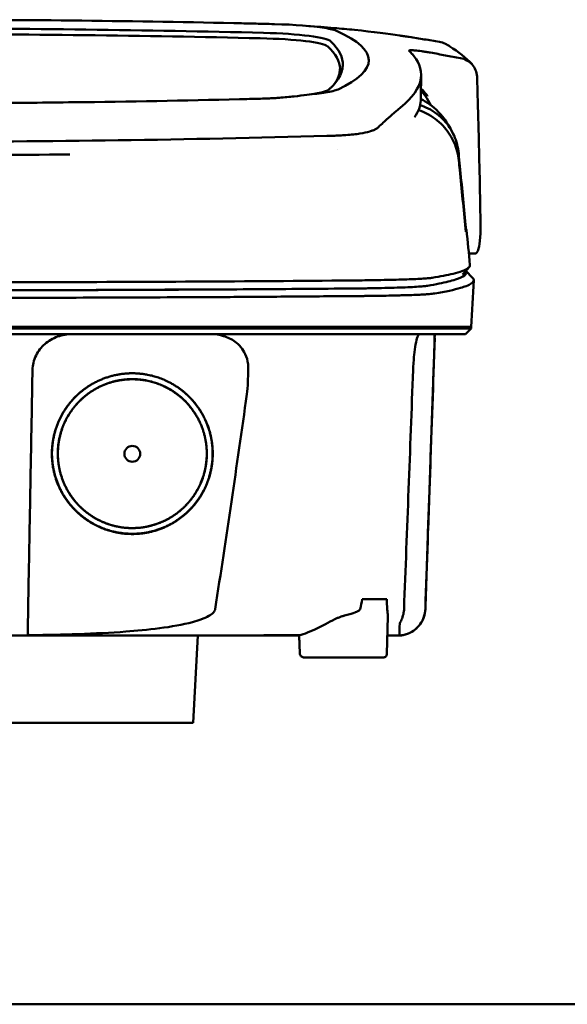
# Model space of a CAD drawing. Header units: millimetres. Extents: x 1479 to 4580, y 458 to 3937.
# Tile 20 of 32: x 2095 to 2171, y 3801 to 3937. Entities that reach past the tile are written whole.
import ezdxf

# ---------------------------------------------------------------- set-up
doc = ezdxf.new("R2010")
doc.units = ezdxf.units.MM
doc.header["$LTSCALE"] = 10
doc.layers.add('Visible (ISO)', color=7, linetype='Continuous', lineweight=50)

msp = doc.modelspace()

# ---------------------------------------------------------------- linework, layer by layer
at = {"layer": 'Visible (ISO)'}
for p, q in [((2124.47, 3936.39), (2124.46, 3936.39)), ((2125.28, 3925.86), (2125.27, 3925.86)), ((2139.09, 3920.84), (2139.08, 3920.84)), ((2157.86, 3904.5), (2156.98, 3904.5)), ((2156.57, 3902.11), (2157.51, 3901.12)), ((2079.25, 3894.33), (2140.89, 3894.33)), ((2140.98, 3894.33), (2140.89, 3894.33)), ((2140.98, 3894.33), (2151.94, 3894.33)), ((2151.97, 3894.33), (2151.94, 3894.33)), ((2151.97, 3894.33), (2157.32, 3894.33)), ((2157.32, 3894.13), (2156.51, 3893.33)), ((2157.32, 3894.13), (2157.32, 3894.33)), ((2152.25, 3892.83), (2152.28, 3892.83)), ((2142.25, 3856.61), (2145.64, 3856.61)), ((2145.64, 3849.05), (2145.77, 3854.24)), ((2118.85, 3839.5), (2119.49, 3851.58)), ((2128.97, 3851.66), (2128.97, 3851.58)), ((2133.51, 3851.58), (2128.97, 3851.58)), ((2145.17, 3848.56), (2134.23, 3848.56)), ((2118.85, 3839.5), (2039.64, 3839.5)), ((2090.79, 3800.53), (2357.25, 3800.53))]:
    msp.add_line(p, q, dxfattribs=at)
for centre, major_axis, ratio, start_param, end_param in [((2079.33, 3907.65), (250.22, 0.01), 0.116796, 1.389456, 1.570517), ((2024.63, 3882.31), (491.04, 0), 0.112496, 1.354332, 1.357413), ((2127.71, 3934.96), (11.4, 0), 0.116501, 0.614123, 1.36031), ((2079.18, 3910.64), (225.49, 0), 0.110939, 1.349997, 1.570873), ((2079.16, 3910.61), (227.22, 0), 0.106767, 1.353676, 1.570775), ((2125.92, 3933.72), (12.06, 0), 0.112737, 0.11229, 1.349826), ((2127.53, 3934.94), (11.62, 0.01), 0.117057, 0.249938, 0.614067), ((2002.22, 3931.26), (140.93, -0.03), 0.116446, 6.036732, 6.532603), ((2125.53, 3933.05), (11.96, 0), 0.106769, 0.116759, 1.353619), ((1891.65, 3931.06), (247.9, -0.4), 0.112494, 6.278818, 6.39844), ((1892.9, 3930.06), (246.27, 0), 0.106767, 0.000001, 0.119511), ((1822.17, 3884.02), (328.58, 44.87), 0.123507, 0.082944, 0.095023), ((496.56, 3890.31), (1662.18, -0.15), 0.85466, 0.02543, 0.027339), ((2127.41, 3927.58), (11.83, -0.02), 0.1161, 5.67706, 6.03839), ((1894.72, 3925.76), (255.61, 0), 0.112496, 6.200345, 6.281111), ((2144.38, 3922.03), (8, 0), 0.941628, 0.410478, 0.600203), ((2137.29, 3922.36), (7.02, -0.25), 0.209962, 5.741321, 5.773176), ((1896.75, 3907.73), (259.92, 0), 0.034069, 6.257756, 6.307803), ((2136.9, 3900.48), (-15.81, -0.25), 0.013999, 4.418519, 4.469043), ((2023.09, 3948.75), (131.69, -46.07), 0.097566, 6.101307, 6.105634), ((2139.56, 3899.8), (8.72, 0.05), 0.01813, 4.865307, 4.874761), ((2147.57, 3900.06), (4.06, 0.09), 0.066213, 5.851345, 5.864487), ((2139.81, 3899.91), (9.38, -0.13), 0.138927, 4.85562, 4.864897), ((2148.12, 3900), (4.54, -0.85), 0.14797, 5.883025, 5.89552), ((2209.11, 3893.58), (-100.95, -2891.75), 0.019629, 4.713161, 4.713335), ((1892.8, 3855.25), (258.16, 0.02), 0.00001, 6.282407, 6.282422), ((2128.87, 3851.58), (0.392, 0), 0.000189, 2.574212, 2.713359)]:
    msp.add_ellipse(centre, major_axis=major_axis, ratio=ratio, start_param=start_param, end_param=end_param, dxfattribs=at)
msp.add_ellipse((2110.43, 3876.75), major_axis=(0, 1.1), ratio=0.999962, dxfattribs=at)
for points, degree, knots in [([(2124.47, 3936.39), (2125.41, 3936.37), (2126.35, 3936.35), (2127.73, 3936.32), (2127.92, 3936.32), (2128.61, 3936.3)], 3, [0, 0, 0, 0, 0.2875768, 0.2875768, 0.4241939, 0.4241939, 0.4241939, 0.4241939]), ([(2147.38, 3934.68), (2145.94, 3934.89), (2143.78, 3935.19), (2140.23, 3935.55), (2139.29, 3935.63), (2138.35, 3935.71)], 3, [-1.440036, -1.440036, -1.440036, -1.440036, -0.642113, -0.642113, -0.360667, -0.360667, -0.360667, -0.360667]), ([(2147.42, 3934.67), (2147.64, 3934.64), (2147.86, 3934.61), (2148.3, 3934.54), (2148.52, 3934.51), (2148.73, 3934.48)], 3, [-0.1345748, -0.1345748, -0.1345748, -0.1345748, -0.0679854, -0.0679854, -0.0000014, -0.0000014, -0.0000014, -0.0000014]), ([(2148.73, 3934.48), (2149.43, 3934.37), (2150.13, 3934.26), (2151.52, 3934.04), (2152.22, 3933.92), (2152.92, 3933.8)], 3, [-0.4238688, -0.4238688, -0.4238688, -0.4238688, -0.2121683, -0.2121683, -0.0000057, -0.0000057, -0.0000057, -0.0000057]), ([(2148.73, 3934.48), (2148.73, 3934.48), (2148.73, 3934.48), (2148.73, 3934.48), (2148.73, 3934.48), (2148.73, 3934.48)], 3, [-0.0004547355, -0.0004547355, -0.0004547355, -0.0004547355, -0.000271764, -0.000271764, -0.0001436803, -0.0001436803, -0.0001436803, -0.0001436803]), ([(2153.97, 3933.41), (2153.89, 3933.46), (2153.82, 3933.5), (2153.48, 3933.66), (2153.2, 3933.75), (2152.92, 3933.8)], 3, [0.246521, 0.246521, 0.246521, 0.246521, 0.2758807, 0.2758807, 0.3733983, 0.3733983, 0.3733983, 0.3733983]), ([(2147.53, 3924.7), (2149.21, 3926.05), (2150.15, 3927.41), (2150.57, 3930.12), (2149.92, 3931.24), (2149.17, 3932.09)], 3, [-4.346663, -4.346663, -4.346663, -4.346663, -2.419846, -2.419846, -0.37687, -0.37687, -0.37687, -0.37687]), ([(2148.73, 3932.56), (2148.7, 3932.6), (2148.75, 3932.62), (2149, 3932.64), (2149.19, 3932.64), (2149.44, 3932.62)], 3, [-0.2425146, -0.2425146, -0.2425146, -0.2425146, -0.1218064, -0.1218064, 0, 0, 0, 0]), ([(2148.75, 3932.53), (2148.74, 3932.54), (2148.74, 3932.54), (2148.73, 3932.55), (2148.73, 3932.55), (2148.73, 3932.56)], 3, [-0.02379966, -0.02379966, -0.02379966, -0.02379966, -0.01189775, -0.01189775, 0, 0, 0, 0]), ([(2149.52, 3932.61), (2149.78, 3932.59), (2150.11, 3932.55), (2150.66, 3932.48), (2150.86, 3932.45), (2151.27, 3932.38), (2151.47, 3932.34), (2151.68, 3932.31)], 3, [-0.2554395, -0.2554395, -0.2554395, -0.2554395, -0.1295137, -0.1295137, -0.0635227, -0.0635227, 0, 0, 0, 0]), ([(2155.81, 3931.55), (2155.12, 3931.68), (2154.43, 3931.81), (2153.06, 3932.06), (2152.37, 3932.18), (2151.68, 3932.31)], 3, [-0.4226271, -0.4226271, -0.4226271, -0.4226271, -0.2111495, -0.2111495, -0.0002764, -0.0002764, -0.0002764, -0.0002764]), ([(2155.81, 3931.55), (2156.13, 3931.5), (2156.43, 3931.39), (2156.98, 3931.09), (2157.23, 3930.9), (2157.65, 3930.45), (2157.81, 3930.18), (2158.05, 3929.61), (2158.11, 3929.3), (2158.12, 3929)], 3, [0.0000001, 0.0000001, 0.0000001, 0.0000001, 0.0969079, 0.0969079, 0.1954042, 0.1954042, 0.2999147, 0.2999147, 0.4078288, 0.4078288, 0.4078288, 0.4078288]), ([(2139.54, 3930.54), (2139.52, 3929.92), (2139.31, 3929.29), (2138.66, 3928.29), (2138.35, 3927.92), (2137.88, 3927.45), (2137.78, 3927.35), (2137.56, 3927.14), (2137.42, 3927.03), (2136.21, 3926.72), (2135.48, 3926.59), (2134.58, 3926.48)], 3, [-5.749402, -5.749402, -5.749402, -5.749402, -2.990939, -2.990939, -1.325537, -1.325537, -0.909235, -0.909235, -0.401118, -0.401118, -0.000028, -0.000028, -0.000028, -0.000028]), ([(2137.13, 3926.78), (2136.78, 3926.72), (2136.39, 3926.67), (2135.54, 3926.57), (2135.07, 3926.52), (2134.58, 3926.48)], 3, [0, 0, 0, 0, 0.1862934, 0.1862934, 0.373657, 0.373657, 0.373657, 0.373657]), ([(2150.36, 3927.37), (2150.49, 3927.23), (2150.62, 3927.09), (2150.84, 3926.83), (2150.93, 3926.73), (2151.17, 3926.44), (2151.28, 3926.3), (2151.29, 3926.29)], 3, [0.2220516, 0.2220516, 0.2220516, 0.2220516, 0.2910621, 0.2910621, 0.3393663, 0.3393663, 0.4191002, 0.4191002, 0.4191002, 0.4191002]), ([(2125.27, 3925.86), (2117.65, 3925.67), (2110.01, 3925.53), (2098.47, 3925.39), (2094.63, 3925.35), (2088.84, 3925.32), (2086.91, 3925.31), (2083.12, 3925.3), (2081.31, 3925.29), (2079.41, 3925.29)], 3, [-4.786373, -4.786373, -4.786373, -4.786373, -2.390488, -2.390488, -1.196233, -1.196233, -0.59699, -0.59699, -0.02494, -0.02494, -0.02494, -0.02494]), ([(2128.17, 3925.93), (2128.11, 3925.93), (2128.04, 3925.93), (2127.07, 3925.9), (2126.18, 3925.88), (2125.28, 3925.86)], 3, [-0.2961372, -0.2961372, -0.2961372, -0.2961372, -0.2753203, -0.2753203, 0, 0, 0, 0]), ([(2130.78, 3926.06), (2130.56, 3926.04), (2130.34, 3926.03), (2129.86, 3926), (2129.64, 3925.99), (2129.43, 3925.98)], 3, [-0.50387247, -0.50387247, -0.50387247, -0.50387247, -0.45983504, -0.45983504, -0.4114315, -0.4114315, -0.4114315, -0.4114315]), ([(2134.58, 3926.48), (2134.04, 3926.4), (2133.44, 3926.32), (2132.17, 3926.18), (2131.49, 3926.12), (2130.78, 3926.06)], 3, [-0.4693062, -0.4693062, -0.4693062, -0.4693062, -0.2338119, -0.2338119, 0, 0, 0, 0]), ([(2158.2, 3926.28), (2158.29, 3923.44), (2158.36, 3920.6), (2158.49, 3914.91), (2158.55, 3912.07), (2158.59, 3909.23)], 3, [0.000092, 0.000092, 0.000092, 0.000092, 0.998221, 0.998221, 1.99626, 1.99626, 1.99626, 1.99626]), ([(2146.63, 3923.95), (2146.31, 3923.68), (2145.97, 3923.37), (2145.46, 3922.91), (2145.31, 3922.77), (2145.15, 3922.63)], 3, [0, 0, 0, 0, 0.5552811, 0.5552811, 0.7859676, 0.7859676, 0.7859676, 0.7859676]), ([(2147.53, 3924.7), (2147.39, 3924.58), (2147.25, 3924.47), (2146.95, 3924.22), (2146.79, 3924.08), (2146.63, 3923.95)], 3, [0, 0, 0, 0, 0.2796752, 0.2796752, 0.5576135, 0.5576135, 0.5576135, 0.5576135]), ([(2155.6, 3917.36), (2155.52, 3918.21), (2155.3, 3919.04), (2154.62, 3920.6), (2154.16, 3921.32), (2153.03, 3922.61), (2152.3, 3923.24), (2150.9, 3924.02), (2150.42, 3924.21), (2150.02, 3924.35)], 3, [-0.7071846, -0.7071846, -0.7071846, -0.7071846, -0.5257935, -0.5257935, -0.3432663, -0.3432663, -0.157236, -0.157236, -0.0552414, -0.0552414, -0.0552414, -0.0552414]), ([(2155.58, 3918.35), (2155.5, 3919.2), (2155.28, 3920.04), (2154.59, 3921.59), (2154.13, 3922.3), (2153, 3923.53), (2152.26, 3924.13), (2150.96, 3924.79), (2150.58, 3924.93), (2150.25, 3925.04)], 3, [0, 0, 0, 0, 0.2574331, 0.2574331, 0.513221, 0.513221, 0.7737087, 0.7737087, 0.8833633, 0.8833633, 0.8833633, 0.8833633]), ([(2139.99, 3920.89), (2140.7, 3920.94), (2141.35, 3921.01), (2142.45, 3921.18), (2142.91, 3921.28), (2143.27, 3921.39)], 3, [-0.4625677, -0.4625677, -0.4625677, -0.4625677, -0.2330564, -0.2330564, -0.0223869, -0.0223869, -0.0223869, -0.0223869]), ([(2144.16, 3921.77), (2144.06, 3921.71), (2143.95, 3921.65), (2143.69, 3921.53), (2143.54, 3921.48), (2143.39, 3921.43)], 3, [0, 0, 0, 0, 0.0956462, 0.0956462, 0.1913091, 0.1913091, 0.1913091, 0.1913091]), ([(2144.16, 3921.77), (2144.23, 3921.8), (2144.29, 3921.84), (2144.4, 3921.92), (2144.44, 3921.96), (2144.49, 3922)], 3, [-0.1224987, -0.1224987, -0.1224987, -0.1224987, -0.0612768, -0.0612768, 0, 0, 0, 0]), ([(2079.49, 3919.97), (2089.17, 3919.98), (2098.85, 3920.04), (2118.18, 3920.31), (2127.81, 3920.51), (2137.32, 3920.77)], 3, [-5.838765, -5.838765, -5.838765, -5.838765, -2.931647, -2.931647, 0, 0, 0, 0]), ([(2139.08, 3920.84), (2138.79, 3920.83), (2138.5, 3920.81), (2137.92, 3920.79), (2137.62, 3920.78), (2137.32, 3920.77)], 3, [0.0010258, 0.0010258, 0.0010258, 0.0010258, 0.0919929, 0.0919929, 0.1847322, 0.1847322, 0.1847322, 0.1847322]), ([(2139.09, 3920.84), (2139.24, 3920.85), (2139.39, 3920.86), (2139.7, 3920.88), (2139.85, 3920.89), (2139.99, 3920.89)], 3, [-0.09692418, -0.09692418, -0.09692418, -0.09692418, -0.04843685, -0.04843685, 0, 0, 0, 0]), ([(2156.53, 3908.45), (2156.27, 3911.16), (2156.01, 3913.87), (2155.75, 3916.58), (2155.69, 3917.17), (2155.64, 3917.76), (2155.58, 3918.35)], 3, [0.478961, 0.478961, 0.478961, 0.478961, 8.650914, 8.650914, 8.650914, 10.427613, 10.427613, 10.427613, 10.427613]), ([(2156.53, 3907.95), (2156.26, 3910.66), (2156, 3913.36), (2155.73, 3916.07), (2155.69, 3916.5), (2155.64, 3916.93), (2155.6, 3917.36)], 3, [0.46186, 0.46186, 0.46186, 0.46186, 8.654063, 8.654063, 8.654063, 9.958979, 9.958979, 9.958979, 9.958979]), ([(2158.59, 3909.23), (2158.61, 3908.52), (2158.6, 3907.87), (2158.55, 3906.54), (2158.49, 3905.93), (2158.32, 3905.08), (2158.22, 3904.8), (2158.04, 3904.57), (2157.98, 3904.52), (2157.89, 3904.51), (2157.88, 3904.5), (2157.86, 3904.5)], 3, [0.000001, 0.000001, 0.000001, 0.000001, 0.24889, 0.24889, 0.568691, 0.568691, 0.841683, 0.841683, 0.983465, 0.983465, 1.012053, 1.012053, 1.012053, 1.012053]), ([(2156.59, 3907.95), (2156.59, 3907.95), (2156.59, 3907.97), (2156.58, 3908.01), (2156.58, 3908.04), (2156.57, 3908.13), (2156.56, 3908.18), (2156.55, 3908.26), (2156.55, 3908.3), (2156.54, 3908.37), (2156.54, 3908.41), (2156.53, 3908.45)], 3, [0, 0, 0, 0, 0.01893043, 0.01893043, 0.03701692, 0.03701692, 0.05933152, 0.05933152, 0.07460682, 0.07460682, 0.08989797, 0.08989797, 0.08989797, 0.08989797]), ([(2156.59, 3907.51), (2156.59, 3907.51), (2156.58, 3907.51), (2156.58, 3907.55), (2156.57, 3907.58), (2156.56, 3907.65), (2156.56, 3907.7), (2156.55, 3907.78), (2156.54, 3907.81), (2156.54, 3907.88), (2156.53, 3907.92), (2156.53, 3907.95)], 3, [-0.06070109, -0.06070109, -0.06070109, -0.06070109, -0.04973489, -0.04973489, -0.03788451, -0.03788451, -0.02141751, -0.02141751, -0.01070474, -0.01070474, 0, 0, 0, 0]), ([(2151.29, 3900.03), (2151.86, 3900.13), (2152.38, 3900.22), (2152.86, 3900.32), (2153.78, 3900.51), (2154.54, 3900.7), (2155.13, 3900.89), (2155.71, 3901.08), (2156.13, 3901.27), (2156.38, 3901.46), (2156.63, 3901.65), (2156.71, 3901.84), (2156.62, 3902.03), (2156.6, 3902.05), (2156.59, 3902.08), (2156.57, 3902.11)], 3, [0, 0, 0, 0, 0.00852217, 0.00852217, 0.00852217, 0.0248771, 0.0248771, 0.0248771, 0.04123203, 0.04123203, 0.04123203, 0.05758697, 0.05758697, 0.05758697, 0.05986236, 0.05986236, 0.05986236, 0.05986236]), ([(2157.14, 3902.9), (2157.15, 3902.74), (2157.04, 3902.58), (2156.81, 3902.43), (2156.45, 3902.19), (2155.77, 3901.94), (2154.8, 3901.7), (2154.03, 3901.51), (2153.07, 3901.32), (2151.92, 3901.13)], 3, [51.780318, 51.780318, 51.780318, 51.780318, 65.647729, 65.647729, 65.647729, 87.530305, 87.530305, 87.530305, 104.770272, 104.770272, 104.770272, 104.770272]), ([(2140.71, 3900.76), (2133.6, 3900.7), (2126.39, 3900.65), (2119.16, 3900.61), (2111.93, 3900.57), (2104.62, 3900.54), (2097.31, 3900.52), (2091.31, 3900.51), (2085.27, 3900.5), (2079.25, 3900.5)], 3, [0, 0, 0, 0, 21.882576, 21.882576, 21.882576, 43.765152, 43.765152, 43.765152, 61.766885, 61.766885, 61.766885, 61.766885]), ([(2151.8, 3901.11), (2151.66, 3901.1), (2151.48, 3901.08), (2151.25, 3901.06), (2151.02, 3901.04), (2150.74, 3901.02), (2150.42, 3901), (2150.11, 3900.99), (2149.74, 3900.97), (2149.35, 3900.95), (2148.95, 3900.94), (2148.51, 3900.92), (2148.04, 3900.9), (2147.57, 3900.89), (2147.06, 3900.87), (2146.52, 3900.86), (2145.99, 3900.85), (2145.42, 3900.83), (2144.83, 3900.82), (2144.24, 3900.81), (2143.62, 3900.8), (2142.99, 3900.79), (2142.5, 3900.78), (2141.99, 3900.77), (2141.48, 3900.77)], 3, [0, 0, 0, 0, 1.921104, 1.921104, 1.921104, 3.842208, 3.842208, 3.842208, 5.763312, 5.763312, 5.763312, 7.684416, 7.684416, 7.684416, 9.60552, 9.60552, 9.60552, 11.526625, 11.526625, 11.526625, 13.447729, 13.447729, 13.447729, 14.949954, 14.949954, 14.949954, 14.949954]), ([(2152.27, 3898.96), (2153.02, 3899.08), (2153.7, 3899.21), (2154.89, 3899.47), (2155.41, 3899.6), (2156.14, 3899.82), (2156.4, 3899.91), (2156.92, 3900.11), (2157.15, 3900.23), (2157.55, 3900.51), (2157.66, 3900.66), (2157.66, 3900.92), (2157.61, 3901.02), (2157.51, 3901.12)], 3, [-6.886177, -6.886177, -6.886177, -6.886177, -6.165652, -6.165652, -5.441648, -5.441648, -4.957438, -4.957438, -4.310444, -4.310444, -3.446201, -3.446201, -2.886006, -2.886006, -2.886006, -2.886006]), ([(2079.25, 3899.39), (2083.64, 3899.39), (2088.05, 3899.39), (2092.44, 3899.4), (2097.88, 3899.41), (2103.32, 3899.43), (2108.73, 3899.45), (2114.14, 3899.47), (2119.54, 3899.5), (2124.9, 3899.53), (2129.41, 3899.56), (2133.9, 3899.59), (2138.35, 3899.63), (2139.2, 3899.64), (2140.05, 3899.64), (2140.89, 3899.65)], 3, [0, 0, 0, 0, 0.01320302, 0.01320302, 0.01320302, 0.02955506, 0.02955506, 0.02955506, 0.04590711, 0.04590711, 0.04590711, 0.05964326, 0.05964326, 0.05964326, 0.06225916, 0.06225916, 0.06225916, 0.06225916]), ([(2123.78, 3899.53), (2122.19, 3899.52), (2120.6, 3899.52), (2119, 3899.51), (2111.8, 3899.47), (2104.52, 3899.44), (2097.24, 3899.42), (2091.26, 3899.41), (2085.25, 3899.4), (2079.25, 3899.4)], 3, [17.040997, 17.040997, 17.040997, 17.040997, 21.882576, 21.882576, 21.882576, 43.765152, 43.765152, 43.765152, 61.766885, 61.766885, 61.766885, 61.766885]), ([(2140.97, 3899.65), (2141.01, 3899.65), (2141.04, 3899.65), (2141.07, 3899.65), (2141.14, 3899.65), (2141.21, 3899.65), (2141.28, 3899.66), (2141.35, 3899.66), (2141.41, 3899.66), (2141.48, 3899.66), (2141.65, 3899.66), (2141.83, 3899.66), (2142, 3899.66), (2142.17, 3899.67), (2142.34, 3899.67), (2142.51, 3899.67), (2142.84, 3899.67), (2143.18, 3899.68), (2143.5, 3899.68), (2144.15, 3899.69), (2144.78, 3899.71), (2145.38, 3899.72), (2145.97, 3899.74), (2146.54, 3899.75), (2147.07, 3899.77), (2147.6, 3899.79), (2148.09, 3899.8), (2148.54, 3899.82), (2148.98, 3899.84), (2149.39, 3899.86), (2149.74, 3899.89), (2150.1, 3899.91), (2150.41, 3899.93), (2150.66, 3899.95), (2150.91, 3899.98), (2151.12, 3900), (2151.27, 3900.03)], 3, [0, 0, 0, 0, 0.00010295, 0.00010295, 0.00010295, 0.00031548, 0.00031548, 0.00031548, 0.000528, 0.000528, 0.000528, 0.00106596, 0.00106596, 0.00106596, 0.00160392, 0.00160392, 0.00160392, 0.00267984, 0.00267984, 0.00267984, 0.00483168, 0.00483168, 0.00483168, 0.00698352, 0.00698352, 0.00698352, 0.00913536, 0.00913536, 0.00913536, 0.01128719, 0.01128719, 0.01128719, 0.01343903, 0.01343903, 0.01343903, 0.01559087, 0.01559087, 0.01559087, 0.01559087]), ([(2079.25, 3898.34), (2081.19, 3898.34), (2083.14, 3898.34), (2087.05, 3898.34), (2089, 3898.35), (2094.85, 3898.36), (2098.75, 3898.36), (2105.24, 3898.39), (2107.83, 3898.4), (2113.01, 3898.42), (2115.59, 3898.43), (2120.1, 3898.45), (2122.03, 3898.46), (2126.84, 3898.49), (2129.72, 3898.51), (2134.01, 3898.55), (2135.44, 3898.56), (2137.58, 3898.57), (2138.29, 3898.58), (2139.36, 3898.59), (2139.71, 3898.59), (2140.25, 3898.6), (2140.42, 3898.6), (2140.69, 3898.6), (2140.78, 3898.6), (2140.97, 3898.6), (2141.06, 3898.6), (2141.13, 3898.6)], 3, [-4.030061, -4.030061, -4.030061, -4.030061, -3.653231, -3.653231, -3.275977, -3.275977, -2.520565, -2.520565, -2.016634, -2.016634, -1.51279, -1.51279, -1.135053, -1.135053, -0.568897, -0.568897, -0.286119, -0.286119, -0.144824, -0.144824, -0.074201, -0.074201, -0.038896, -0.038896, -0.021246, -0.021246, 0, 0, 0, 0]), ([(2141.22, 3898.6), (2141.4, 3898.61), (2141.57, 3898.61), (2141.92, 3898.61), (2142.1, 3898.61), (2142.39, 3898.61), (2142.5, 3898.61), (2142.78, 3898.62), (2142.93, 3898.62), (2143.29, 3898.62), (2143.5, 3898.62), (2143.97, 3898.63), (2144.24, 3898.63), (2144.87, 3898.64), (2145.22, 3898.65), (2146.02, 3898.66), (2146.46, 3898.67), (2147.13, 3898.69), (2147.37, 3898.7), (2147.87, 3898.71), (2148.13, 3898.72), (2148.63, 3898.73), (2148.87, 3898.74), (2149.5, 3898.76), (2149.86, 3898.78), (2150.33, 3898.8), (2150.45, 3898.81), (2150.77, 3898.82), (2150.95, 3898.84), (2151.25, 3898.86), (2151.37, 3898.86), (2151.65, 3898.89), (2151.8, 3898.9), (2152.05, 3898.93), (2152.16, 3898.94), (2152.25, 3898.95)], 3, [-1.675078, -1.675078, -1.675078, -1.675078, -1.620697, -1.620697, -1.565777, -1.565777, -1.528877, -1.528877, -1.479343, -1.479343, -1.412749, -1.412749, -1.323055, -1.323055, -1.202102, -1.202102, -1.038984, -1.038984, -0.945175, -0.945175, -0.837697, -0.837697, -0.730315, -0.730315, -0.543129, -0.543129, -0.473441, -0.473441, -0.352446, -0.352446, -0.262698, -0.262698, -0.12999, -0.12999, 0, 0, 0, 0]), ([(2157.32, 3894.13), (2157.32, 3894.13), (2157.29, 3894.13), (2157.14, 3894.13), (2156.97, 3894.13), (2156.46, 3894.13), (2156.09, 3894.13), (2155.38, 3894.13), (2155.1, 3894.13), (2154.48, 3894.13), (2154.13, 3894.13), (2153.33, 3894.13), (2152.89, 3894.13), (2152.27, 3894.13), (2152.01, 3894.13), (2151.8, 3894.13), (2151.73, 3894.13), (2151.52, 3894.13), (2151.37, 3894.13), (2151.12, 3894.13), (2151.03, 3894.13), (2150.79, 3894.13), (2150.63, 3894.13), (2150.27, 3894.13), (2150.07, 3894.13), (2149.69, 3894.13), (2149.51, 3894.13), (2149.05, 3894.13), (2148.76, 3894.13), (2148.24, 3894.13), (2148.02, 3894.13), (2147.56, 3894.13), (2147.32, 3894.13), (2146.93, 3894.13), (2146.78, 3894.13), (2146.44, 3894.13), (2146.24, 3894.13), (2145.78, 3894.13), (2145.52, 3894.13), (2145.08, 3894.13), (2144.9, 3894.13), (2144.33, 3894.13), (2143.93, 3894.13), (2142.19, 3894.13), (2141.46, 3894.13), (2137.1, 3894.13), (2134.6, 3894.13), (2129.73, 3894.13), (2127.37, 3894.13), (2120.57, 3894.13), (2116.12, 3894.13), (2109.69, 3894.13), (2107.73, 3894.13), (2103.93, 3894.13), (2102.1, 3894.13), (2098.53, 3894.13), (2096.8, 3894.13), (2088.59, 3894.13), (2082.09, 3894.13), (2073.16, 3894.13), (2070.72, 3894.13), (2064.01, 3894.13), (2059.75, 3894.13), (2053.9, 3894.13), (2052.3, 3894.13), (2047.93, 3894.13), (2045.15, 3894.13), (2038.21, 3894.13), (2034.06, 3894.13), (2025.8, 3894.13), (2021.69, 3894.13), (2017.6, 3894.13)], 3, [4.259276, 4.259276, 4.259276, 4.259276, 4.670353, 4.670353, 5.333093, 5.333093, 6.087544, 6.087544, 6.48643, 6.48643, 6.916955, 6.916955, 7.375465, 7.375465, 7.508459, 7.508459, 7.569769, 7.569769, 7.664913, 7.664913, 7.713725, 7.713725, 7.791614, 7.791614, 7.873119, 7.873119, 7.940289, 7.940289, 8.037054, 8.037054, 8.105988, 8.105988, 8.173685, 8.173685, 8.21539, 8.21539, 8.267249, 8.267249, 8.334795, 8.334795, 8.377608, 8.377608, 8.47358, 8.47358, 8.783476, 8.783476, 9.196774, 9.196774, 9.584439, 9.584439, 10.310287, 10.310287, 10.628298, 10.628298, 10.925673, 10.925673, 11.204895, 11.204895, 12.251527, 12.251527, 12.644845, 12.644845, 13.333545, 13.333545, 13.591652, 13.591652, 14.043256, 14.043256, 14.721038, 14.721038, 15.399535, 15.399535, 15.399535, 15.399535]), ([(2156.51, 3893.33), (2156.51, 3893.33), (2156.5, 3893.33), (2156.48, 3893.33), (2156.39, 3893.33), (2156.14, 3893.33), (2155.72, 3893.33), (2155.29, 3893.33), (2154.7, 3893.33), (2153.94, 3893.33), (2153.56, 3893.33), (2153.14, 3893.33), (2152.68, 3893.33), (2152.45, 3893.33), (2152.2, 3893.33), (2151.95, 3893.33), (2151.82, 3893.33), (2151.7, 3893.33), (2151.56, 3893.33), (2151.5, 3893.33), (2151.43, 3893.33), (2151.37, 3893.33), (2151.33, 3893.33), (2151.3, 3893.33), (2151.26, 3893.33), (2151.25, 3893.33), (2151.23, 3893.33), (2151.21, 3893.33), (2151.2, 3893.33), (2151.2, 3893.33), (2151.19, 3893.33), (2151.18, 3893.33), (2151.18, 3893.33), (2151.17, 3893.33), (2151.17, 3893.33), (2151.17, 3893.33), (2151.16, 3893.33), (2151.16, 3893.33), (2151.16, 3893.33), (2151.15, 3893.33), (2151.15, 3893.33), (2151.14, 3893.33), (2151.14, 3893.33), (2151.13, 3893.33), (2151.13, 3893.33), (2151.12, 3893.33), (2151.11, 3893.33), (2151.1, 3893.33), (2151.08, 3893.33), (2151.06, 3893.33), (2151.03, 3893.33), (2151, 3893.33), (2150.96, 3893.33), (2150.91, 3893.33), (2150.86, 3893.33), (2150.81, 3893.33), (2150.76, 3893.33), (2150.7, 3893.33), (2150.58, 3893.33), (2150.45, 3893.33), (2150.31, 3893.33), (2150.03, 3893.33), (2149.69, 3893.33), (2149.31, 3893.33), (2148.93, 3893.33), (2148.5, 3893.33), (2148.03, 3893.33), (2147.56, 3893.33), (2147.05, 3893.33), (2146.5, 3893.33), (2145.96, 3893.33), (2145.37, 3893.33), (2144.75, 3893.33), (2144.14, 3893.33), (2143.5, 3893.33), (2142.83, 3893.33), (2142.5, 3893.33), (2142.16, 3893.33), (2141.82, 3893.33), (2141.65, 3893.33), (2141.48, 3893.33), (2141.31, 3893.33), (2141.13, 3893.33), (2140.96, 3893.33), (2140.78, 3893.33), (2140.69, 3893.33), (2140.6, 3893.33), (2140.5, 3893.33), (2140.29, 3893.33), (2140.09, 3893.33), (2139.88, 3893.33), (2139.53, 3893.33), (2139.18, 3893.33), (2138.84, 3893.33), (2138.49, 3893.33), (2138.14, 3893.33), (2137.79, 3893.33), (2137.2, 3893.33), (2136.61, 3893.33), (2136.02, 3893.33), (2135.43, 3893.33), (2134.84, 3893.33), (2134.25, 3893.33), (2133.06, 3893.33), (2131.88, 3893.33), (2130.69, 3893.33), (2128.03, 3893.33), (2125.34, 3893.33), (2122.66, 3893.33), (2119.97, 3893.33), (2117.28, 3893.33), (2114.58, 3893.33), (2109.18, 3893.33), (2103.75, 3893.33), (2098.32, 3893.33), (2095.61, 3893.33), (2092.88, 3893.33), (2090.16, 3893.33), (2087.44, 3893.33), (2084.71, 3893.33), (2081.99, 3893.33), (2080.37, 3893.33), (2078.76, 3893.33), (2077.15, 3893.33), (2073.51, 3893.33), (2069.88, 3893.33), (2066.25, 3893.33), (2060.81, 3893.33), (2055.37, 3893.33), (2049.96, 3893.33), (2044.55, 3893.33), (2039.15, 3893.33), (2033.78, 3893.33), (2028.42, 3893.33), (2023.08, 3893.33), (2017.79, 3893.33)], 3, [0.3330934, 0.3330934, 0.3330934, 0.3330934, 0.3372182, 0.3372182, 0.3372182, 0.3535986, 0.3535986, 0.3535986, 0.369979, 0.369979, 0.369979, 0.3781692, 0.3781692, 0.3781692, 0.3822643, 0.3822643, 0.3822643, 0.3843118, 0.3843118, 0.3843118, 0.3853356, 0.3853356, 0.3853356, 0.3858475, 0.3858475, 0.3858475, 0.3861034, 0.3861034, 0.3861034, 0.3862314, 0.3862314, 0.3862314, 0.3862954, 0.3862954, 0.3862954, 0.3863594, 0.3863594, 0.3863594, 0.3863968, 0.3863968, 0.3863968, 0.3864806, 0.3864806, 0.3864806, 0.3865644, 0.3865644, 0.3865644, 0.386732, 0.386732, 0.386732, 0.3870672, 0.3870672, 0.3870672, 0.3876065, 0.3876065, 0.3876065, 0.3881457, 0.3881457, 0.3881457, 0.3892243, 0.3892243, 0.3892243, 0.3913814, 0.3913814, 0.3913814, 0.3935385, 0.3935385, 0.3935385, 0.3956955, 0.3956955, 0.3956955, 0.3978526, 0.3978526, 0.3978526, 0.4000097, 0.4000097, 0.4000097, 0.4010883, 0.4010883, 0.4010883, 0.4016275, 0.4016275, 0.4016275, 0.4021668, 0.4021668, 0.4021668, 0.4024603, 0.4024603, 0.4024603, 0.4030994, 0.4030994, 0.4030994, 0.404178, 0.404178, 0.404178, 0.4052565, 0.4052565, 0.4052565, 0.4070765, 0.4070765, 0.4070765, 0.4088966, 0.4088966, 0.4088966, 0.4125367, 0.4125367, 0.4125367, 0.4207269, 0.4207269, 0.4207269, 0.4289171, 0.4289171, 0.4289171, 0.4452975, 0.4452975, 0.4452975, 0.4534877, 0.4534877, 0.4534877, 0.4616779, 0.4616779, 0.4616779, 0.4665313, 0.4665313, 0.4665313, 0.4774516, 0.4774516, 0.4774516, 0.493832, 0.493832, 0.493832, 0.5102124, 0.5102124, 0.5102124, 0.5265928, 0.5265928, 0.5265928, 0.5265928]), ([(2096.62, 3888.38), (2096.63, 3888.72), (2096.67, 3889.05), (2096.83, 3889.72), (2096.95, 3890.06), (2097.41, 3890.98), (2097.83, 3891.52), (2098.85, 3892.41), (2099.45, 3892.75), (2100.74, 3893.21), (2101.41, 3893.33), (2102.08, 3893.33)], 3, [0, 0, 0, 0, 0.10041, 0.10041, 0.2078888, 0.2078888, 0.4091061, 0.4091061, 0.6152542, 0.6152542, 0.8173443, 0.8173443, 0.8173443, 0.8173443]), ([(2121.31, 3893.33), (2121.9, 3893.33), (2122.49, 3893.24), (2123.63, 3892.89), (2124.17, 3892.62), (2124.65, 3892.28)], 3, [0, 0, 0, 0, 0.1800005, 0.1800005, 0.3619346, 0.3619346, 0.3619346, 0.3619346]), ([(2149.28, 3888.38), (2149.29, 3888.73), (2149.31, 3889.08), (2149.36, 3889.78), (2149.39, 3890.12), (2149.48, 3890.99), (2149.55, 3891.48), (2149.7, 3892.34), (2149.79, 3892.7), (2149.93, 3893.09), (2149.99, 3893.19), (2150.08, 3893.3), (2150.11, 3893.33), (2150.15, 3893.33)], 3, [-0.7883901, -0.7883901, -0.7883901, -0.7883901, -0.6831553, -0.6831553, -0.5736049, -0.5736049, -0.3943504, -0.3943504, -0.1984717, -0.1984717, -0.0870001, -0.0870001, -0.000001, -0.000001, -0.000001, -0.000001]), ([(2152.21, 3893.33), (2152.21, 3893.33), (2152.22, 3893.32), (2152.22, 3893.3), (2152.22, 3893.28), (2152.23, 3893.19), (2152.24, 3893.09), (2152.24, 3892.7), (2152.24, 3892.34), (2152.22, 3891.47), (2152.2, 3890.99), (2152.18, 3890.13), (2152.17, 3889.78), (2152.14, 3889.08), (2152.13, 3888.73), (2152.12, 3888.38)], 3, [-0.7832737, -0.7832737, -0.7832737, -0.7832737, -0.7415068, -0.7415068, -0.6969778, -0.6969778, -0.5858932, -0.5858932, -0.3917749, -0.3917749, -0.2149614, -0.2149614, -0.1053633, -0.1053633, -0.000001, -0.000001, -0.000001, -0.000001]), ([(2124.65, 3892.28), (2124.94, 3892.07), (2125.21, 3891.82), (2125.69, 3891.25), (2125.89, 3890.92), (2126.25, 3890.13), (2126.38, 3889.66), (2126.45, 3889.05), (2126.46, 3888.92), (2126.48, 3888.6), (2126.47, 3888.5), (2126.47, 3888.38)], 3, [-0.2784628, -0.2784628, -0.2784628, -0.2784628, -0.2136443, -0.2136443, -0.1445804, -0.1445804, -0.0574908, -0.0574908, -0.0349911, -0.0349911, -0.0000013, -0.0000013, -0.0000013, -0.0000013]), ([(2096.02, 3855.27), (2096.08, 3858.83), (2096.15, 3862.4), (2096.21, 3865.96), (2096.28, 3869.7), (2096.35, 3873.43), (2096.42, 3877.17), (2096.49, 3880.91), (2096.55, 3884.65), (2096.62, 3888.38)], 3, [0, 0, 0, 0, 0.01069712, 0.01069712, 0.01069712, 0.02191761, 0.02191761, 0.02191761, 0.03313809, 0.03313809, 0.03313809, 0.03313809]), ([(2126.47, 3888.38), (2126.46, 3887.83), (2126.44, 3887.24), (2126.39, 3886.17), (2126.34, 3885.43), (2126.28, 3885)], 3, [-0.2674541, -0.2674541, -0.2674541, -0.2674541, -0.1303688, -0.1303688, 0, 0, 0, 0]), ([(2148.02, 3855.27), (2148.23, 3860.79), (2148.44, 3866.31), (2148.86, 3877.35), (2149.07, 3882.86), (2149.28, 3888.38)], 3, [0.000009, 0.000009, 0.000009, 0.000009, 1.657189, 1.657189, 3.314368, 3.314368, 3.314368, 3.314368]), ([(2152.12, 3888.38), (2151.99, 3884.82), (2151.87, 3881.26), (2151.75, 3877.69), (2151.62, 3873.96), (2151.49, 3870.22), (2151.36, 3866.48), (2151.23, 3862.74), (2151.1, 3859.01), (2150.97, 3855.27)], 3, [0, 0, 0, 0, 0.01069684, 0.01069684, 0.01069684, 0.02191762, 0.02191762, 0.02191762, 0.0331384, 0.0331384, 0.0331384, 0.0331384]), ([(2109.67, 3865.68), (2107.51, 3865.83), (2104.54, 3867.27), (2102.03, 3869.21), (2099.79, 3872.82), (2099.12, 3877.05), (2100.01, 3881.27), (2101.93, 3884.06), (2104.44, 3886.43), (2108.45, 3887.91), (2110.43, 3887.91)], 2, [0.03560342, 0.03560342, 0.03560342, 0.03986742, 0.04212974, 0.04613224, 0.05049814, 0.05455792, 0.05896818, 0.0612576, 0.06577099, 0.0696751, 0.0696751, 0.0696751]), ([(2108.25, 3866.71), (2107.05, 3866.97), (2104.98, 3867.98), (2102.65, 3869.77), (2100.58, 3873.12), (2099.95, 3877.04), (2100.77, 3880.95), (2102.56, 3883.53), (2104.88, 3885.73), (2108.6, 3887.1), (2110.43, 3887.1)], 2, [0.5336886, 0.5336886, 0.5336886, 0.5719427, 0.604431, 0.6619095, 0.7246066, 0.7829077, 0.8462418, 0.8791193, 0.9439344, 1, 1, 1]), ([(2109.73, 3866.5), (2107.73, 3866.64), (2104.98, 3867.97), (2102.65, 3869.77), (2100.59, 3873.12), (2099.96, 3877.03), (2100.78, 3880.94), (2102.56, 3883.52), (2104.89, 3885.72), (2108.6, 3887.08), (2110.43, 3887.08)], 2, [0.03301165, 0.03301165, 0.03301165, 0.03696888, 0.03906844, 0.04278299, 0.04683479, 0.0506025, 0.05469547, 0.05682018, 0.06100885, 0.06463209, 0.06463209, 0.06463209]), ([(2110.43, 3887.91), (2112.41, 3887.91), (2115.33, 3886.84), (2118.52, 3884.85), (2121.07, 3880.74), (2121.74, 3876.51), (2120.86, 3872.29), (2118.76, 3869.26), (2115.93, 3866.84), (2111.76, 3865.54), (2109.67, 3865.68)], 2, [0, 0, 0, 0.00390854, 0.00614111, 0.01128731, 0.01565816, 0.01972254, 0.0241378, 0.02700377, 0.03149312, 0.03560342, 0.03560342, 0.03560342]), ([(2110.43, 3887.08), (2112.27, 3887.08), (2114.96, 3886.09), (2117.92, 3884.25), (2120.28, 3880.44), (2120.9, 3876.53), (2120.08, 3872.62), (2118.14, 3869.82), (2115.52, 3867.58), (2111.66, 3866.37), (2109.73, 3866.5)], 2, [0, 0, 0, 0.00362402, 0.00569407, 0.01046565, 0.01451832, 0.01828683, 0.02238068, 0.02503802, 0.02920056, 0.03301165, 0.03301165, 0.03301165]), ([(2110.43, 3887.1), (2112.27, 3887.1), (2114.97, 3886.11), (2117.92, 3884.27), (2120.28, 3880.45), (2120.91, 3876.53), (2120.09, 3872.63), (2118.15, 3869.82), (2115.52, 3867.58), (2113.05, 3866.81), (2112.58, 3866.71)], 2, [0, 0, 0, 0.0560656, 0.0880905, 0.1619095, 0.2246066, 0.2829077, 0.3462418, 0.3873524, 0.4517493, 0.4663544, 0.4663544, 0.4663544]), ([(2109.67, 3865.71), (2107.51, 3865.86), (2104.55, 3867.3), (2102.04, 3869.23), (2099.81, 3872.85), (2099.13, 3877.07), (2100.02, 3881.28), (2101.94, 3884.07), (2103.51, 3885.55), (2104.32, 3886.08)], 2, [0.510709, 0.510709, 0.510709, 0.5719427, 0.604431, 0.6619095, 0.7246066, 0.7829077, 0.8462418, 0.8791193, 0.9072206, 0.9072206, 0.9072206]), ([(2116.55, 3886.07), (2118.59, 3884.73), (2121.05, 3880.75), (2121.73, 3876.52), (2120.84, 3872.31), (2118.75, 3869.29), (2115.92, 3866.87), (2111.75, 3865.57), (2109.67, 3865.71)], 2, [0.092563, 0.092563, 0.092563, 0.1619095, 0.2246066, 0.2829077, 0.3462418, 0.3873524, 0.4517493, 0.510709, 0.510709, 0.510709]), ([(2126.28, 3885), (2125.58, 3880.05), (2124.87, 3875.08), (2123.41, 3865.18), (2122.66, 3860.22), (2121.9, 3855.27)], 3, [0.000001, 0.000001, 0.000001, 0.000001, 1.501899, 1.501899, 3.003575, 3.003575, 3.003575, 3.003575]), ([(2095.96, 3851.77), (2095.96, 3851.92), (2095.96, 3852.13), (2095.97, 3852.53), (2095.98, 3852.8), (2095.99, 3853.33), (2095.99, 3853.67), (2096.01, 3854.65), (2096.01, 3854.94), (2096.02, 3855.27)], 3, [0.000001, 0.000001, 0.000001, 0.000001, 0.1446056, 0.1446056, 0.3400085, 0.3400085, 0.4829484, 0.4829484, 0.644726, 0.644726, 0.644726, 0.644726]), ([(2121.9, 3855.27), (2121.89, 3855.2), (2121.87, 3855.14), (2121.77, 3854.94), (2121.71, 3854.86), (2121.47, 3854.6), (2121.24, 3854.44), (2120.38, 3853.94), (2119.49, 3853.66), (2116.08, 3852.73), (2112.34, 3852.35), (2105.34, 3851.83), (2100.55, 3851.71), (2096.5, 3851.65)], 3, [0.000002, 0.000002, 0.000002, 0.000002, 0.021884, 0.021884, 0.038756, 0.038756, 0.081654, 0.081654, 0.210186, 0.210186, 0.690298, 0.690298, 1.410084, 1.410084, 1.410084, 1.410084]), ([(2138.71, 3853.98), (2138.84, 3854.04), (2138.99, 3854.1), (2139.27, 3854.21), (2139.42, 3854.26), (2139.56, 3854.29)], 3, [-0.09143325, -0.09143325, -0.09143325, -0.09143325, -0.04551703, -0.04551703, 0, 0, 0, 0]), ([(2141.95, 3855.27), (2141.93, 3855.21), (2141.88, 3855.15), (2141.8, 3855.08), (2141.76, 3855.05), (2141.71, 3855.01), (2141.65, 3854.98), (2141.64, 3854.97), (2141.62, 3854.96), (2141.61, 3854.96), (2141.59, 3854.95), (2141.57, 3854.94), (2141.55, 3854.93), (2141.53, 3854.92), (2141.51, 3854.91), (2141.5, 3854.9), (2141.49, 3854.9), (2141.48, 3854.89), (2141.47, 3854.89), (2141.46, 3854.88), (2141.46, 3854.88), (2141.45, 3854.88), (2141.45, 3854.88), (2141.44, 3854.87), (2141.44, 3854.87), (2141.36, 3854.84), (2141.27, 3854.8), (2141.17, 3854.76), (2141.14, 3854.75), (2141.11, 3854.74), (2141.07, 3854.73), (2141.05, 3854.72), (2141.03, 3854.71), (2141.01, 3854.71), (2140.99, 3854.7), (2140.96, 3854.69), (2140.93, 3854.68), (2140.91, 3854.67), (2140.9, 3854.67), (2140.88, 3854.66), (2140.88, 3854.66), (2140.87, 3854.66), (2140.86, 3854.66), (2140.86, 3854.65), (2140.85, 3854.65), (2140.85, 3854.65), (2140.84, 3854.65), (2140.84, 3854.65), (2140.84, 3854.65), (2140.74, 3854.62), (2140.63, 3854.58), (2140.52, 3854.55), (2140.41, 3854.52), (2140.28, 3854.48), (2140.15, 3854.44), (2140.03, 3854.41), (2139.9, 3854.38), (2139.77, 3854.35), (2139.72, 3854.33), (2139.67, 3854.32), (2139.62, 3854.31), (2139.6, 3854.3), (2139.58, 3854.3), (2139.56, 3854.29)], 3, [0, 0, 0, 0, 0.125, 0.125, 0.125, 0.1875, 0.1875, 0.1875, 0.1998288, 0.1998288, 0.1998288, 0.21875, 0.21875, 0.21875, 0.234375, 0.234375, 0.234375, 0.2421875, 0.2421875, 0.2421875, 0.2460937, 0.2460937, 0.2460937, 0.25, 0.25, 0.25, 0.375, 0.375, 0.375, 0.4147844, 0.4147844, 0.4147844, 0.4375, 0.4375, 0.4375, 0.46875, 0.46875, 0.46875, 0.484375, 0.484375, 0.484375, 0.4921875, 0.4921875, 0.4921875, 0.4960937, 0.4960937, 0.4960937, 0.5, 0.5, 0.5, 0.6458777, 0.6458777, 0.6458777, 0.796275, 0.796275, 0.796275, 0.9309052, 0.9309052, 0.9309052, 0.980657, 0.980657, 0.980657, 1, 1, 1, 1]), ([(2145.76, 3854.61), (2145.76, 3854.65), (2145.75, 3854.7), (2145.74, 3854.78), (2145.74, 3854.82), (2145.72, 3854.97), (2145.7, 3855.06), (2145.69, 3855.14)], 3, [0.000001, 0.000001, 0.000001, 0.000001, 0.0219224, 0.0219224, 0.04372691, 0.04372691, 0.09465012, 0.09465012, 0.09465012, 0.09465012]), ([(2150.97, 3855.27), (2150.95, 3854.86), (2150.87, 3854.45), (2150.58, 3853.68), (2150.37, 3853.31), (2149.85, 3852.67), (2149.53, 3852.39), (2148.83, 3851.95), (2148.44, 3851.78), (2147.84, 3851.64), (2147.63, 3851.61), (2147.38, 3851.59), (2147.32, 3851.58), (2147.23, 3851.58), (2147.19, 3851.58), (2147.15, 3851.58), (2147.15, 3851.58), (2147.15, 3851.58), (2147.15, 3851.58), (2147.15, 3851.58), (2147.15, 3851.58), (2147.15, 3851.58), (2147.15, 3851.58), (2147.15, 3851.58), (2147.15, 3851.58), (2147.15, 3851.58)], 3, [0, 0, 0, 0, 0.1224218, 0.1224218, 0.2469459, 0.2469459, 0.3711232, 0.3711232, 0.4952756, 0.4952756, 0.556692, 0.556692, 0.5723047, 0.5723047, 0.5840132, 0.5840132, 0.584562, 0.584562, 0.5847509, 0.5847509, 0.5848454, 0.5848454, 0.584869, 0.584869, 0.5848808, 0.5848808, 0.5848808, 0.5848808]), ([(2147.42, 3853.23), (2147.42, 3853.24), (2147.42, 3853.25), (2147.43, 3853.28), (2147.43, 3853.29), (2147.45, 3853.32), (2147.46, 3853.35), (2147.49, 3853.42), (2147.52, 3853.46), (2147.58, 3853.59), (2147.63, 3853.69), (2147.77, 3854.02), (2147.86, 3854.28), (2147.93, 3854.56)], 3, [-0.2117987, -0.2117987, -0.2117987, -0.2117987, -0.1955184, -0.1955184, -0.1846215, -0.1846215, -0.1669143, -0.1669143, -0.1369043, -0.1369043, -0.0889023, -0.0889023, -0.000001, -0.000001, -0.000001, -0.000001]), ([(2150.97, 3855.27), (2150.95, 3854.91), (2150.93, 3854.59), (2150.53, 3853.56), (2150.29, 3853.2), (2149.73, 3852.53), (2149.37, 3852.28), (2148.72, 3851.89), (2148.32, 3851.74), (2147.9, 3851.66)], 3, [0.0000027, 0.0000027, 0.0000027, 0.0000027, 0.10692, 0.10692, 0.1946951, 0.1946951, 0.3250285, 0.3250285, 0.4961096, 0.4961096, 0.4961096, 0.4961096]), ([(2148.02, 3855.27), (2148.02, 3855.22), (2148.02, 3855.09), (2147.98, 3854.8), (2147.96, 3854.68), (2147.93, 3854.56)], 3, [-0.08915392, -0.08915392, -0.08915392, -0.08915392, -0.03568655, -0.03568655, -0.000001, -0.000001, -0.000001, -0.000001]), ([(2133.51, 3851.65), (2133.88, 3851.72), (2134.27, 3851.85), (2135.11, 3852.17), (2135.57, 3852.38), (2137.06, 3853.11), (2138, 3853.66), (2138.71, 3853.98)], 3, [-0.43736, -0.43736, -0.43736, -0.43736, -0.3417448, -0.3417448, -0.235453, -0.235453, -0.000001, -0.000001, -0.000001, -0.000001]), ([(2147.4, 3851.59), (2147.4, 3851.59), (2147.4, 3851.59), (2147.4, 3851.59), (2147.4, 3851.6), (2147.4, 3851.62), (2147.4, 3851.65), (2147.4, 3851.8), (2147.4, 3851.92), (2147.41, 3852.35), (2147.41, 3852.67), (2147.42, 3853.23)], 3, [0.000001, 0.000001, 0.000001, 0.000001, 0.351998, 0.351998, 0.745219, 0.745219, 1.755431, 1.755431, 2.669013, 2.669013, 3.407397, 3.407397, 3.407397, 3.407397]), ([(2128.52, 3851.58), (2126.49, 3851.58), (2124.46, 3851.58), (2122.43, 3851.58), (2122.24, 3851.58), (2122.05, 3851.58), (2121.87, 3851.58), (2120.02, 3851.58), (2118.17, 3851.58), (2116.31, 3851.58), (2114.26, 3851.58), (2112.21, 3851.58), (2110.16, 3851.58), (2109.14, 3851.58), (2108.11, 3851.58), (2107.09, 3851.58), (2106.62, 3851.58), (2106.15, 3851.58), (2105.68, 3851.58), (2105.12, 3851.58), (2104.56, 3851.58), (2104, 3851.58), (2101.85, 3851.58), (2099.69, 3851.58), (2097.53, 3851.58), (2094.82, 3851.58), (2092.09, 3851.58), (2089.37, 3851.58), (2088.16, 3851.58), (2086.95, 3851.58), (2085.74, 3851.58), (2085.14, 3851.58), (2084.53, 3851.58), (2083.93, 3851.58), (2083.32, 3851.58), (2082.71, 3851.58), (2082.11, 3851.58), (2081.75, 3851.58), (2081.39, 3851.58), (2081.03, 3851.58), (2080.68, 3851.58), (2080.32, 3851.58), (2079.96, 3851.58), (2079.72, 3851.58), (2079.48, 3851.58), (2079.25, 3851.58)], 3, [0, 0, 0, 0, 0.125, 0.125, 0.125, 0.1364517, 0.1364517, 0.1364517, 0.25, 0.25, 0.25, 0.375, 0.375, 0.375, 0.4375, 0.4375, 0.4375, 0.4660904, 0.4660904, 0.4660904, 0.5, 0.5, 0.5, 0.6308834, 0.6308834, 0.6308834, 0.7957727, 0.7957727, 0.7957727, 0.8690401, 0.8690401, 0.8690401, 0.9056613, 0.9056613, 0.9056613, 0.942271, 0.942271, 0.942271, 0.9639594, 0.9639594, 0.9639594, 0.9856424, 0.9856424, 0.9856424, 1, 1, 1, 1]), ([(2095.96, 3851.77), (2095.96, 3851.76), (2095.96, 3851.75), (2095.97, 3851.73), (2095.99, 3851.72), (2096.03, 3851.7), (2096.07, 3851.69), (2096.17, 3851.67), (2096.23, 3851.66), (2096.36, 3851.65), (2096.43, 3851.65), (2096.5, 3851.65)], 3, [0.00000001, 0.00000001, 0.00000001, 0.00000001, 0.01067062, 0.01067062, 0.02195436, 0.02195436, 0.04196292, 0.04196292, 0.06222203, 0.06222203, 0.08389165, 0.08389165, 0.08389165, 0.08389165]), ([(2129.1, 3851.66), (2129.08, 3851.66), (2129.01, 3851.66), (2128.85, 3851.65), (2128.8, 3851.64), (2128.7, 3851.63), (2128.65, 3851.62), (2128.57, 3851.61), (2128.53, 3851.6), (2128.49, 3851.59), (2128.48, 3851.59), (2128.48, 3851.58), (2128.5, 3851.58), (2128.52, 3851.58)], 3, [0.00000515, 0.00000515, 0.00000515, 0.00000515, 0.0050062, 0.0050062, 0.00908358, 0.00908358, 0.0150606, 0.0150606, 0.0189712, 0.0189712, 0.02166593, 0.02166593, 0.02436083, 0.02436083, 0.02436083, 0.02436083]), ([(2128.54, 3851.58), (2128.67, 3851.58), (2128.77, 3851.58), (2128.92, 3851.58), (2128.96, 3851.58), (2128.97, 3851.58)], 3, [0.000002, 0.000002, 0.000002, 0.000002, 0.0803067, 0.0803067, 0.1606391, 0.1606391, 0.1606391, 0.1606391]), ([(2129.1, 3851.66), (2129.83, 3851.66), (2130.57, 3851.65), (2132.04, 3851.65), (2132.77, 3851.65), (2133.51, 3851.65)], 3, [0.0000053, 0.0000053, 0.0000053, 0.0000053, 0.2257441, 0.2257441, 0.4515147, 0.4515147, 0.4515147, 0.4515147]), ([(2147.15, 3851.58), (2147.15, 3851.58), (2147.15, 3851.58), (2147.15, 3851.58), (2147.15, 3851.58), (2147.08, 3851.58), (2146.95, 3851.58), (2146.88, 3851.58), (2146.81, 3851.58), (2146.72, 3851.58), (2146.62, 3851.58), (2146.49, 3851.58), (2146.34, 3851.58), (2146.16, 3851.58), (2145.95, 3851.58), (2145.7, 3851.58)], 3, [0.4998731, 0.4998731, 0.4998731, 0.4998731, 0.5, 0.5, 0.5, 0.625, 0.625, 0.625, 0.6813252, 0.6813252, 0.6813252, 0.75, 0.75, 0.75, 0.8347083, 0.8347083, 0.8347083, 0.8347083]), ([(2147.4, 3851.59), (2147.4, 3851.59), (2147.4, 3851.59), (2147.4, 3851.59), (2147.4, 3851.59), (2147.4, 3851.59), (2147.4, 3851.59), (2147.4, 3851.59), (2147.41, 3851.59), (2147.42, 3851.59), (2147.44, 3851.59), (2147.5, 3851.6), (2147.52, 3851.6), (2147.59, 3851.61), (2147.64, 3851.61), (2147.72, 3851.62), (2147.76, 3851.63), (2147.83, 3851.64), (2147.87, 3851.65), (2147.9, 3851.66)], 3, [0.00000086, 0.00000086, 0.00000086, 0.00000086, 0.00087991, 0.00087991, 0.00188199, 0.00188199, 0.00384805, 0.00384805, 0.00956724, 0.00956724, 0.02772656, 0.02772656, 0.03977327, 0.03977327, 0.05676848, 0.05676848, 0.06845989, 0.06845989, 0.07958056, 0.07958056, 0.07958056, 0.07958056]), ([(2134.23, 3848.56), (2134.16, 3848.56), (2134.09, 3848.57), (2133.95, 3848.61), (2133.88, 3848.64), (2133.77, 3848.73), (2133.72, 3848.78), (2133.66, 3848.87), (2133.64, 3848.91), (2133.62, 3848.98), (2133.62, 3849.01), (2133.61, 3849.05)], 3, [-0.0878045, -0.0878045, -0.0878045, -0.0878045, -0.06621311, -0.06621311, -0.04411788, -0.04411788, -0.02304772, -0.02304772, -0.01101055, -0.01101055, 0, 0, 0, 0]), ([(2145.17, 3848.56), (2145.21, 3848.56), (2145.26, 3848.57), (2145.35, 3848.6), (2145.4, 3848.62), (2145.48, 3848.68), (2145.51, 3848.72), (2145.58, 3848.8), (2145.6, 3848.85), (2145.63, 3848.95), (2145.64, 3849), (2145.64, 3849.05), (2145.64, 3849.05), (2145.64, 3849.05)], 3, [0, 0, 0, 0, 0.2, 0.2, 0.3976358, 0.3976358, 0.5917055, 0.5917055, 0.7917055, 0.7917055, 0.9917055, 0.9917055, 1, 1, 1, 1])]:
    msp.add_open_spline(points, degree=degree, knots=knots, dxfattribs=at)
for points in [[(2134.57, 3936.02), (2135.88, 3935.91), (2137.13, 3935.81), (2138.35, 3935.71)], [(2147.38, 3934.68), (2147.4, 3934.67), (2147.41, 3934.67), (2147.42, 3934.67)], [(2153.97, 3933.41), (2154.1, 3933.34), (2154.22, 3933.26), (2154.35, 3933.18)], [(2149.44, 3932.62), (2149.46, 3932.62), (2149.49, 3932.62), (2149.52, 3932.61)], [(2154.35, 3933.18), (2155.55, 3932.41), (2156.58, 3931.6), (2157.43, 3930.69)], [(2139.16, 3930.06), (2139.16, 3929.37), (2138.9, 3928.67), (2138.39, 3927.98)], [(2150.4, 3929.19), (2150.37, 3928.03), (2150.35, 3926.86), (2150.33, 3925.7)], [(2150.35, 3927.03), (2150.57, 3926.81), (2150.79, 3926.56), (2150.99, 3926.28)], [(2129.43, 3925.98), (2128.94, 3925.95), (2128.55, 3925.94), (2128.17, 3925.93)], [(2150.33, 3925.9), (2152.02, 3925.02), (2153.68, 3923.62), (2154.92, 3920.84)], [(2145.15, 3922.63), (2144.92, 3922.42), (2144.7, 3922.21), (2144.49, 3922)], [(2138.76, 3918.92), (2138.76, 3918.92), (2138.76, 3918.92), (2138.76, 3918.92)], [(2079.16, 3918.1), (2086.72, 3918.1), (2094.28, 3918.14), (2101.8, 3918.22)], [(2156.48, 3908.45), (2156.5, 3908.45), (2156.52, 3908.45), (2156.53, 3908.45)], [(2156.67, 3907.76), (2156.83, 3906.14), (2156.98, 3904.52), (2157.14, 3902.9)], [(2157.01, 3902.59), (2156.71, 3902.26), (2156.4, 3901.92), (2156.1, 3901.59)], [(2157.66, 3900.8), (2157.54, 3898.65), (2157.43, 3896.49), (2157.32, 3894.33)], [(2152.28, 3892.83), (2151.84, 3880.31), (2151.4, 3867.79), (2150.97, 3855.27)], [(2141.95, 3855.27), (2142.05, 3855.73), (2142.15, 3856.18), (2142.25, 3856.61)], [(2145.64, 3856.61), (2145.65, 3856.18), (2145.67, 3855.73), (2145.67, 3855.27)], [(2145.69, 3855.14), (2145.68, 3855.18), (2145.67, 3855.23), (2145.67, 3855.27)], [(2145.76, 3854.61), (2145.77, 3854.49), (2145.77, 3854.36), (2145.77, 3854.24)], [(2147.15, 3851.58), (2147.14, 3851.58), (2147.14, 3851.58), (2147.13, 3851.58)]]:
    msp.add_open_spline(points, degree=3, dxfattribs=at)
msp.add_rational_spline([(2133.51, 3851.65), (2133.56, 3850.34), (2133.61, 3849.05)], [1.00059769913, 1.00042998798, 1.00023531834], degree=2, dxfattribs=at)

doc.saveas('drawing.dxf')
